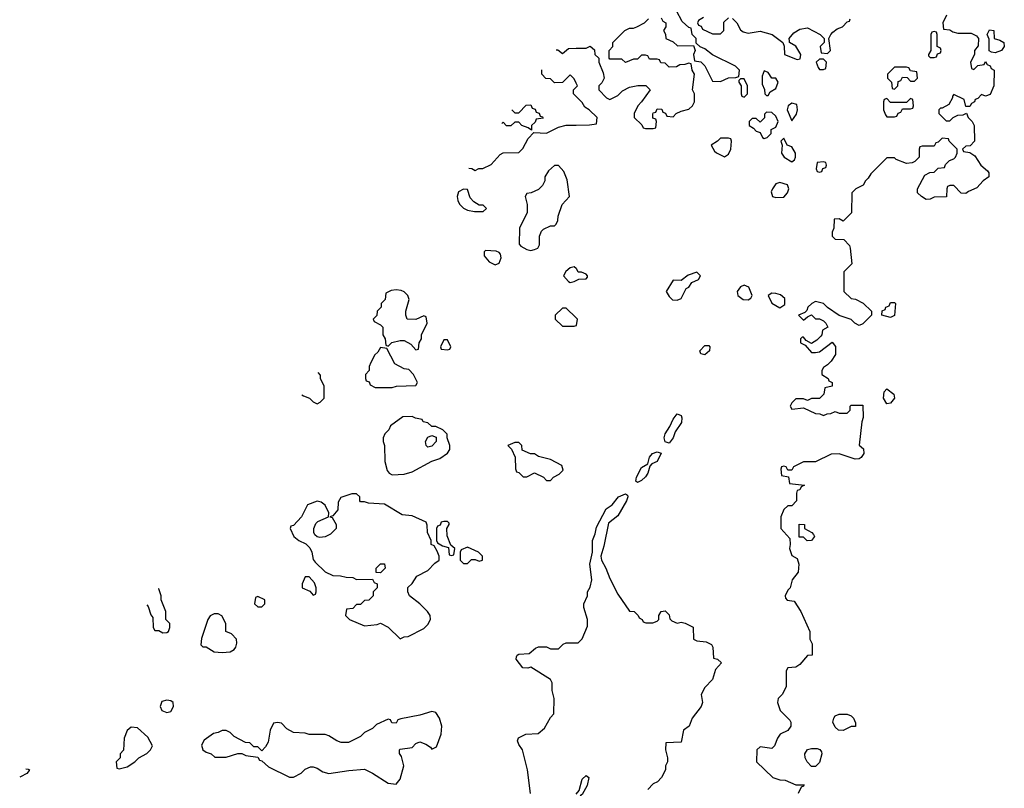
# Model space of a CAD drawing. Header units: inches. Extents: x 2380053 to 2584298, y 380219 to 546618.
# Tile 138 of 256: x 2427186 to 2432165, y 495596 to 499486. Entities that reach past the tile are written whole.
import ezdxf

# ---------------------------------------------------------------- set-up
doc = ezdxf.new("R2010")
doc.units = ezdxf.units.IN
doc.header["$MEASUREMENT"] = 0
doc.layers.add('C4429', color=7, linetype='Continuous')
doc.layers.add('C4439', color=7, linetype='Continuous')

msp = doc.modelspace()

# ---------------------------------------------------------------- linework, layer by layer
at = {"layer": 'C4429', "color": 2}
for points, elevation in [([(2429899.1, 499332.7), (2429907.3, 499332.7), (2429930, 499314), (2429960.4, 499339.6), (2430000, 499340.7)], 78), ([(2430000, 499163.5), (2429990, 499186), (2429970, 499206), (2429931.6, 499168.4), (2429890, 499166), (2429870, 499186), (2429847.3, 499187.3), (2429826, 499210), (2429826, 499230), (2429825.2, 499232.4)], 78), ([(2430000, 499096), (2429986, 499110), (2429986, 499130), (2430000, 499144)], 78), ([(2429690, 499014), (2429710, 499014), (2429747.3, 499052.7), (2429770, 499054), (2429778, 499038), (2429792.7, 499032.7), (2429798, 499018), (2429812.7, 499012.7), (2429818, 498998), (2429830, 498994), (2429832.7, 498987.3), (2429798, 498982), (2429792.7, 498967.3), (2429774, 498950), (2429774, 498926), (2429758, 498938), (2429726, 498950), (2429710, 498966), (2429690, 498966), (2429670, 498948), (2429648.4, 498948.4), (2429630, 498966), (2429624.6, 498960.2)], 78), ([(2429675.2, 499028.8), (2429690, 499014)], 78), ([(2429457.2, 498733.2), (2429471.6, 498731.6), (2429490, 498722), (2429508.4, 498731.6), (2429527.3, 498732.7), (2429570, 498752), (2429616.4, 498803.6), (2429630, 498812), (2429710, 498814), (2429730, 498834), (2429756.4, 498883.6), (2429786, 498914), (2429850, 498912), (2429910, 498942), (2429950, 498951.3), (2430000, 498951.9)], 78), ([(2430000, 498226.1), (2429990, 498235.3), (2429970, 498229), (2429948.1, 498211.9), (2429936, 498190), (2429960.7, 498160.7), (2429970, 498156), (2429990, 498161), (2430000, 498166.1)], 78), ([(2430000, 497976), (2429950, 498026), (2429930, 498026), (2429894, 497990), (2429894, 497970), (2429930, 497934), (2429990, 497934), (2430000, 497937.3)], 78), ([(2428612.7, 497587.5), (2428622, 497582), (2428650.9, 497570.9), (2428670, 497552), (2428690, 497542), (2428706, 497550), (2428726, 497570), (2428726, 497630), (2428708, 497670), (2428707.3, 497687.3), (2428695.6, 497700)], 78), ([(2427829.1, 496524.5), (2427836, 496516), (2427850, 496474), (2427859.6, 496459.6), (2427862, 496410), (2427870, 496394), (2427890, 496394), (2427910, 496382), (2427930, 496384.7), (2427938, 496390), (2427946, 496410), (2427946, 496430), (2427926, 496450), (2427926, 496490), (2427902, 496550), (2427902, 496570), (2427890, 496606)], 78), ([(2427890, 496606), (2427888.9, 496605.6)], 78), ([(2429768.9, 495568.9), (2429754, 495690), (2429729, 495790), (2429710, 495818), (2429704, 495836), (2429708.9, 495851.1), (2429746, 495870), (2429807.3, 495872.7), (2429840.4, 495899.6), (2429870, 495954), (2429887.3, 495972.7), (2429888, 496050), (2429878, 496090), (2429878, 496130), (2429870, 496146), (2429770, 496208), (2429756, 496204), (2429730, 496205.2), (2429697.2, 496250), (2429699, 496261), (2429702, 496270), (2429710, 496274.8), (2429762, 496278), (2429794.6, 496305.4), (2429810, 496311.3), (2429850, 496312), (2429870, 496302), (2429910, 496302), (2429934.6, 496325.4), (2429950, 496332), (2430000, 496332)], 74), ([(2427216.7, 495693.7), (2427230, 495693), (2427236, 495690), (2427234.4, 495685.6), (2427222, 495670), (2427190, 495653.2), (2427186.3, 495652.4)], 74)]:
    msp.add_lwpolyline(points, dxfattribs=dict(at, elevation=elevation))
at = {"layer": 'C4429', "color": 2, "elevation": 78}
for points in [[(2429910, 498748), (2429890, 498748), (2429859.6, 498720.4), (2429842, 498690), (2429842, 498670), (2429830, 498646), (2429810, 498626), (2429771.6, 498608.4), (2429750, 498606), (2429742, 498590), (2429752, 498550), (2429752, 498510), (2429714, 498430), (2429712, 498350), (2429719.6, 498339.6), (2429750, 498322), (2429770, 498318), (2429790, 498322), (2429806, 498330), (2429814.6, 498345.4), (2429815.3, 498390), (2429824, 498416), (2429834.6, 498425.4), (2429870, 498442), (2429890, 498442), (2429898, 498450), (2429908, 498470), (2429908.9, 498491.1), (2429928.7, 498550), (2429966, 498590), (2429954.6, 498674.6), (2429938, 498718)], [(2429430, 498628), (2429405.4, 498614.6), (2429398, 498590), (2429401, 498570), (2429410, 498552), (2429430, 498532), (2429450, 498522), (2429486, 498514), (2429530, 498514), (2429546, 498530), (2429530, 498546), (2429510, 498546), (2429483.1, 498563.1), (2429464.7, 498584.7), (2429450, 498626)], [(2429542, 498318), (2429534, 498310), (2429534, 498290), (2429559.6, 498259.6), (2429590, 498244.7), (2429610, 498254), (2429620.4, 498279.6), (2429618, 498298), (2429610, 498308), (2429594.6, 498314.6)], [(2429090, 498118), (2429064.7, 498115.3), (2429038, 498102), (2429034, 498070), (2429014, 498050), (2429014, 498030), (2428994, 498010), (2428992, 497988), (2428974, 497970), (2428978, 497958), (2429010, 497942), (2429022, 497930), (2429022, 497890), (2429034, 497870), (2429038, 497838), (2429050, 497834), (2429068, 497852), (2429110, 497862), (2429130, 497862), (2429163.6, 497843.6), (2429190, 497814), (2429202, 497818), (2429206, 497850), (2429218, 497870), (2429218, 497890), (2429246, 497950), (2429242, 497982), (2429230, 497986), (2429190, 497968), (2429146, 497970), (2429138, 497990), (2429138, 498010), (2429155.3, 498070), (2429148, 498090), (2429130, 498108), (2429114.6, 498114.6)], [(2429350, 497866), (2429330, 497866), (2429314, 497830), (2429318, 497818), (2429350, 497814), (2429362, 497818), (2429366, 497830)], [(2429010, 497826), (2428996.9, 497803.1), (2428982, 497790), (2428962, 497750), (2428954, 497730), (2428954, 497710), (2428934, 497690), (2428934, 497670), (2428938, 497658), (2428952.7, 497652.7), (2428958, 497638), (2428983.6, 497623.6), (2429070, 497624.7), (2429091.6, 497631.6), (2429190, 497634), (2429198, 497650), (2429178, 497690), (2429154.6, 497714.6), (2429130, 497718), (2429083.1, 497743.1), (2429042, 497822)], [(2429170, 497478), (2429123.6, 497476.4), (2429062, 497430), (2429052, 497410), (2429032, 497390), (2429024.7, 497370), (2429024.7, 497350), (2429031.3, 497330), (2429032, 497250), (2429043.6, 497203.6), (2429054, 497190), (2429070, 497182), (2429130, 497184.7), (2429170, 497198), (2429270, 497251.3), (2429310, 497264.7), (2429350, 497292), (2429362, 497310), (2429362, 497330), (2429348, 497370), (2429347.3, 497387.3), (2429326, 497410), (2429290, 497426), (2429270, 497426), (2429250, 497446), (2429226, 497450), (2429222, 497462), (2429188.4, 497468.4)], [(2429250, 497322), (2429242, 497330), (2429238, 497350), (2429250, 497372), (2429270, 497382), (2429292, 497372), (2429291.3, 497350), (2429270, 497328)], [(2429710, 497346), (2429690, 497346), (2429654, 497330), (2429672.7, 497312.7), (2429692, 497272), (2429692.7, 497212.7), (2429698, 497198), (2429710, 497194), (2429732.7, 497172.7), (2429750, 497172), (2429790, 497192), (2429834, 497170), (2429850, 497154), (2429870, 497154), (2429886, 497170), (2429914.6, 497185.4), (2429933.6, 497206.4), (2429928, 497230), (2429870, 497259), (2429810, 497275.3), (2429790, 497288), (2429768.9, 497288.9), (2429727.3, 497307.3), (2429726, 497330)], [(2428890, 497086), (2428866, 497086), (2428810, 497068), (2428796, 497044), (2428795.5, 497004.5), (2428770, 496974), (2428754, 496970), (2428765.4, 496965.4), (2428786.8, 496930), (2428786.8, 496910), (2428757.3, 496882.7), (2428730, 496869.2), (2428704.7, 496864.7), (2428690, 496868.7), (2428679.3, 496879.3), (2428673.2, 496890), (2428673.2, 496910), (2428684.1, 496935.9), (2428694.5, 496945.5), (2428748, 496970), (2428749, 496990), (2428730, 497028.7), (2428710, 497044), (2428690, 497049), (2428642, 497030), (2428612, 496970), (2428570, 496926), (2428558, 496922), (2428554, 496910), (2428572, 496870), (2428598, 496850), (2428632.5, 496832.5), (2428652.8, 496812.8), (2428664, 496790), (2428670, 496754), (2428679.6, 496739.6), (2428730, 496692), (2428770, 496672), (2428808.4, 496671.6), (2428836.4, 496663.6), (2428870, 496662), (2428890, 496652), (2428970, 496654), (2428978, 496638), (2428994, 496630), (2428994, 496610), (2428974, 496590), (2428974, 496570), (2428962, 496558), (2428951.6, 496548.4), (2428930, 496546), (2428910, 496526), (2428890, 496526), (2428870, 496506), (2428838, 496502), (2428834, 496470), (2428854, 496450), (2428930, 496418), (2428994.6, 496425.4), (2429010, 496432), (2429050, 496412), (2429110, 496352), (2429130, 496362), (2429150, 496364.7), (2429230, 496404.7), (2429250, 496424.7), (2429264, 496450), (2429262, 496470), (2429248.7, 496490), (2429210, 496528.7), (2429158, 496570), (2429148, 496590), (2429148.4, 496611.6), (2429170, 496632), (2429194, 496670), (2429250, 496698.8), (2429285.6, 496734.4), (2429308, 496750), (2429308, 496770), (2429296.4, 496796.4), (2429282, 496822), (2429266, 496830), (2429266, 496850), (2429248, 496890), (2429247.3, 496927.3), (2429242, 496942), (2429170, 496975.3), (2429120.4, 496980.4), (2429030, 497034), (2428950, 497038), (2428930, 497046), (2428910, 497046), (2428906, 497050), (2428906, 497070)], [(2429350, 496946), (2429330, 496946), (2429318, 496942), (2429312.7, 496927.3), (2429298, 496922), (2429294, 496910), (2429294, 496850), (2429298, 496838), (2429323.6, 496823.6), (2429354, 496814), (2429358, 496778), (2429370, 496774), (2429382, 496778), (2429386, 496810), (2429366, 496826), (2429347.3, 496872.7), (2429346, 496910), (2429358, 496930), (2429358, 496938)], [(2429450, 496815.3), (2429418, 496802), (2429414, 496790), (2429414, 496750), (2429430, 496734), (2429450, 496734), (2429470, 496754), (2429490, 496754), (2429510, 496744.7), (2429526, 496750), (2429526, 496770), (2429506, 496790)], [(2429010, 496686), (2428988, 496688), (2428988.7, 496710), (2429010, 496732), (2429031.6, 496731.6), (2429034, 496710)], [(2428650, 496666), (2428630, 496666), (2428614, 496630), (2428614, 496610), (2428652.7, 496592.7), (2428670, 496574), (2428682, 496578), (2428686, 496590), (2428686, 496610), (2428676.4, 496636.4)], [(2428390, 496566), (2428378, 496562), (2428374, 496530), (2428390, 496514), (2428410, 496514), (2428426, 496530), (2428426, 496550)], [(2428190, 496478), (2428170, 496478), (2428150, 496468), (2428138, 496450), (2428106.4, 496353.6), (2428102, 496322), (2428112, 496312), (2428130, 496311.3), (2428170, 496286), (2428210, 496282.8), (2428250, 496286.8), (2428270, 496298), (2428279, 496310), (2428284, 496330), (2428282, 496350), (2428258, 496378), (2428228, 496390), (2428228, 496430), (2428208.7, 496468.7)], [(2427930, 496041.2), (2427905.5, 496034.5), (2427896, 496010), (2427904.7, 495990), (2427930, 495978.8), (2427950, 495984.7), (2427964, 496010), (2427962, 496030), (2427950, 496039)], [(2429270, 495985.2), (2429210, 495965.2), (2429112.7, 495947.3), (2429098, 495942), (2429090, 495926), (2429067.3, 495927.3), (2429062, 495942), (2429050, 495946), (2428990, 495918), (2428970, 495898), (2428930, 495878), (2428910, 495858), (2428848.4, 495828.4), (2428811.6, 495828.4), (2428790, 495835.3), (2428750, 495862), (2428730, 495868.7), (2428650, 495868.7), (2428630, 495875.3), (2428570, 495878), (2428536.4, 495896.4), (2428510, 495926), (2428490, 495928), (2428470, 495926), (2428452, 495890), (2428442, 495830), (2428430, 495806), (2428410, 495786), (2428390, 495806), (2428370, 495806), (2428350, 495826), (2428328.4, 495828.4), (2428270, 495858), (2428250, 495878), (2428230, 495888), (2428210, 495888), (2428190, 495878), (2428166.4, 495873.6), (2428119.8, 495840.2), (2428105.4, 495814.6), (2428112, 495790), (2428130, 495778), (2428154, 495770), (2428172.7, 495752.7), (2428230, 495754), (2428290, 495772), (2428310, 495772), (2428330, 495762), (2428390, 495754), (2428398, 495738), (2428410, 495734), (2428443.6, 495703.6), (2428550, 495652), (2428570, 495652), (2428610, 495672), (2428630, 495692), (2428656.4, 495703.6), (2428670, 495704.7), (2428690, 495698), (2428719.8, 495679.8), (2428750, 495671.3), (2428850, 495686), (2428930, 495692), (2428970, 495672), (2429050, 495621), (2429090, 495616), (2429110, 495642), (2429128.7, 495710), (2429116.4, 495756.4), (2429107.3, 495772.7), (2429106, 495790), (2429110, 495794), (2429170, 495802), (2429190, 495822), (2429210, 495831.3), (2429239.8, 495819.8), (2429263.6, 495803.6), (2429270, 495794), (2429293.6, 495806.4), (2429317.2, 495870), (2429321.2, 495910), (2429309.2, 495950), (2429290, 495979)], [(2427750, 495905.2), (2427730, 495888.7), (2427714, 495850), (2427711.1, 495788.9), (2427694, 495770), (2427694, 495750), (2427674, 495730), (2427678, 495698), (2427690, 495694), (2427730, 495704.7), (2427768, 495730), (2427788, 495750), (2427830, 495772), (2427848, 495790), (2427858, 495810), (2427834.6, 495854.6), (2427782, 495902)]]:
    msp.add_lwpolyline(points, close=True, dxfattribs=at)
at = {"layer": 'C4439', "color": 2}
for points, elevation in [([(2430430, 499494), (2430438, 499478), (2430454, 499470), (2430454, 499450), (2430442, 499430), (2430451.6, 499411.6), (2430454, 499390), (2430490, 499374), (2430512.7, 499352.7), (2430594, 499354), (2430602, 499330), (2430594, 499310), (2430598, 499278), (2430630, 499272), (2430651.1, 499251.1), (2430690, 499174), (2430730, 499172), (2430770, 499192), (2430807.3, 499192.7), (2430822, 499198), (2430826, 499230), (2430806, 499250), (2430690, 499308), (2430650, 499338), (2430627.3, 499347.3), (2430606, 499366), (2430606, 499390), (2430586, 499410), (2430582, 499442), (2430570, 499446), (2430536.4, 499476.4), (2430508, 499530)], 78), ([(2430000, 499340.7), (2430050, 499342), (2430070, 499352), (2430092.7, 499332.7), (2430094, 499310), (2430114, 499290), (2430114, 499270), (2430136.9, 499216.9), (2430142, 499190), (2430130, 499166), (2430114, 499150), (2430114, 499130), (2430154, 499090), (2430170, 499082), (2430210, 499102), (2430234.6, 499125.4), (2430270, 499144.7), (2430311.6, 499151.6), (2430351.6, 499151.6), (2430374, 499130), (2430331.1, 499068.9), (2430312, 499050), (2430294, 499010), (2430294, 498990), (2430332.7, 498952.7), (2430338, 498938), (2430350, 498934), (2430390, 498934), (2430402, 498938), (2430406, 498970), (2430402, 498982), (2430387.3, 498987.3), (2430387.3, 499007.3), (2430390, 499014), (2430402, 499018), (2430410, 499034), (2430432.7, 499032.7), (2430438, 499018), (2430452, 499012), (2430458, 498998), (2430490, 498994), (2430506, 499010), (2430530, 499022), (2430570, 499032), (2430588, 499050), (2430598, 499070), (2430598, 499110), (2430588, 499130), (2430598, 499210), (2430586, 499230), (2430582, 499262), (2430570, 499266), (2430550, 499258), (2430523.6, 499256.4), (2430507.3, 499247.3), (2430470, 499246), (2430450, 499266), (2430427.3, 499267.3), (2430422, 499282), (2430410, 499286), (2430370, 499286), (2430362, 499302), (2430350, 499306), (2430330, 499306), (2430310, 499286), (2430290, 499286), (2430250, 499268), (2430230, 499286), (2430170, 499286), (2430166, 499290), (2430166, 499330), (2430186, 499350), (2430186, 499370), (2430218, 499402), (2430246, 499430), (2430270, 499442), (2430290, 499442), (2430306, 499450), (2430346, 499470), (2430366, 499490)], 78), ([(2430643.6, 499496.4), (2430618, 499482), (2430614, 499470), (2430618, 499458), (2430632.7, 499452.7), (2430638, 499438), (2430690, 499414), (2430730, 499414), (2430746, 499430), (2430747.3, 499472.7), (2430770, 499494)], 78), ([(2430790, 499492), (2430812, 499470), (2430830, 499434), (2430843.6, 499423.6), (2430870, 499418), (2430930, 499426.8), (2430990.6, 499410.6), (2431044.7, 499370), (2431051, 499351), (2431054, 499310), (2431116.6, 499283.4), (2431132.7, 499287.3), (2431136, 499310), (2431110, 499352), (2431079, 499370), (2431078, 499378), (2431077.2, 499390), (2431101.3, 499418.7), (2431130, 499437.3), (2431170, 499444.7), (2431234, 499410), (2431254, 499390), (2431254, 499370), (2431234, 499350), (2431238, 499318), (2431270, 499314), (2431286, 499330), (2431278, 499390), (2431288, 499410), (2431297.2, 499422.8), (2431320.2, 499439.8), (2431346, 499450), (2431370, 499474), (2431382, 499478), (2431386, 499490)], 78), ([(2431871.6, 499508.4), (2431854, 499470), (2431858, 499438), (2431890, 499434), (2431903.6, 499423.6), (2431930, 499418), (2431996.9, 499416.9), (2432023.6, 499403.6), (2432034, 499390), (2432032.7, 499352.7), (2432014, 499330), (2432014, 499310), (2431994, 499270), (2431998, 499238), (2432010, 499234), (2432030, 499254), (2432062, 499258), (2432070, 499274), (2432078, 499258), (2432092.7, 499252.7), (2432098, 499238), (2432114, 499230), (2432112, 499150), (2432092.7, 499107.3), (2432070, 499098), (2432050, 499106), (2432030, 499086), (2432018, 499082), (2432014, 499070), (2431998, 499062), (2431990, 499046), (2431970, 499046), (2431962, 499082), (2431910, 499106), (2431902, 499098), (2431902, 499090), (2431883.6, 499056.4), (2431850, 499038), (2431842, 499038), (2431834, 499030), (2431834, 499010), (2431870, 498974), (2431890, 498974), (2431906, 498990), (2431930, 499002), (2431956.4, 499003.6), (2431972.7, 499012.7), (2431982, 498990), (2432002, 498970), (2432012, 498950), (2432014, 498870), (2431992.7, 498847.3), (2431970, 498846), (2431954, 498830), (2431958, 498818), (2431990, 498814), (2432016, 498796), (2432046.8, 498750), (2432079.8, 498719.8), (2432086, 498710), (2432086, 498690), (2432058, 498670), (2432025.4, 498634.6), (2431983.6, 498616.4), (2431970, 498606), (2431947.3, 498607.3), (2431910, 498646), (2431890, 498646), (2431878, 498642), (2431874, 498630), (2431871.6, 498588.4), (2431810, 498588), (2431790, 498578), (2431770, 498575.3), (2431746, 498590), (2431726, 498610), (2431726, 498630), (2431762, 498698), (2431788.4, 498711.6), (2431810, 498714), (2431830, 498734), (2431862, 498738), (2431867.3, 498752.7), (2431887.3, 498772.7), (2431910, 498782), (2431918, 498790), (2431926, 498810), (2431926, 498830), (2431886, 498870), (2431882, 498882), (2431850, 498886), (2431830, 498866), (2431818, 498862), (2431810, 498846), (2431750, 498846), (2431738, 498842), (2431734, 498830), (2431734, 498790), (2431712.7, 498767.3), (2431699.6, 498760.4), (2431670, 498758), (2431618, 498778), (2431610, 498786), (2431570, 498786), (2431490, 498706), (2431476.9, 498683.1), (2431462, 498670), (2431451.3, 498648.7), (2431414, 498630), (2431394, 498610), (2431391.6, 498508.4), (2431350, 498466), (2431330, 498478), (2431304.7, 498475.3), (2431302, 498430), (2431294, 498410), (2431294, 498390), (2431310, 498374), (2431352.7, 498372.7), (2431382, 498342), (2431384.7, 498330), (2431394, 498250), (2431354, 498210), (2431354, 498110), (2431390, 498074), (2431411.6, 498071.6), (2431451.1, 498051.1), (2431494, 498010), (2431494, 497990), (2431450, 497946), (2431430, 497938), (2431408.7, 497950), (2431390, 497968.7), (2431330, 497988.7), (2431270, 498028.7), (2431250, 498048.7), (2431210, 498059), (2431192, 498050), (2431172, 498030), (2431166.4, 498013.6), (2431156, 498004), (2431124.7, 497990), (2431150, 497964.7), (2431170, 497982), (2431190, 497992), (2431210, 497972), (2431230, 497971.3), (2431250, 497962), (2431262, 497950), (2431272, 497930), (2431245.4, 497914.6), (2431242, 497890), (2431236.9, 497883.1), (2431216.9, 497863.1), (2431190, 497846), (2431162, 497862), (2431150, 497878), (2431142, 497878), (2431134, 497870), (2431134, 497850), (2431158, 497838), (2431190, 497802), (2431210, 497802), (2431230, 497804.7), (2431294, 497854), (2431311.6, 497831.6), (2431311.6, 497791.6), (2431290, 497758), (2431270, 497738), (2431250, 497726), (2431242, 497710), (2431242, 497690), (2431274, 497670), (2431278, 497658), (2431294, 497650), (2431294, 497630), (2431258, 497622), (2431252, 497590), (2431230, 497568), (2431190, 497568), (2431170, 497558), (2431150, 497566), (2431110, 497566), (2431090, 497546), (2431082, 497530), (2431090, 497514), (2431150, 497522), (2431210, 497492), (2431231.6, 497491.6), (2431250, 497482), (2431268.4, 497491.6), (2431287.3, 497492.7), (2431310, 497502), (2431330, 497494), (2431370, 497494), (2431386, 497510), (2431386, 497530), (2431390, 497534), (2431450, 497534), (2431451.6, 497471.6), (2431444.7, 497450), (2431431.6, 497331.6), (2431453.2, 497313.2), (2431454, 497290), (2431441, 497270), (2431430, 497262.7), (2431410, 497261.2), (2431330, 497288), (2431290, 497286), (2431210, 497248), (2431150, 497248.7), (2431098, 497222), (2431090, 497206), (2431070, 497206), (2431062, 497222), (2431050, 497226), (2431038, 497222), (2431034, 497210), (2431038, 497178), (2431072.7, 497172.7), (2431078, 497138), (2431154, 497130), (2431138, 497122), (2431130, 497106), (2431118, 497102), (2431114, 497090), (2431114, 497050), (2431090, 497026), (2431070, 497026), (2431050, 497006), (2431034, 496970), (2431034, 496910), (2431079.6, 496859.6), (2431082, 496830), (2431078, 496810), (2431090, 496774), (2431118, 496758), (2431126, 496730), (2431122, 496690), (2431091.3, 496650), (2431082, 496610), (2431070, 496598), (2431056, 496570), (2431058, 496558), (2431067.3, 496547.3), (2431102, 496542), (2431136, 496490), (2431182, 496390), (2431182, 496350), (2431192.7, 496327.3), (2431194, 496270), (2431170, 496268), (2431130, 496222), (2431110.9, 496209.1), (2431070, 496206), (2431062, 496190), (2431062, 496110), (2431042, 496070), (2431022, 496050), (2431018, 496030), (2431032, 495990), (2431079.8, 495939.8), (2431084.7, 495930), (2431084.7, 495910), (2431070.9, 495889.1), (2431030.9, 495869.1), (2431018, 495850), (2431002, 495810), (2430990, 495798), (2430930, 495806), (2430914, 495790), (2430912, 495730), (2430994, 495650), (2431030, 495638), (2431056.9, 495636.9), (2431110, 495614), (2431152.7, 495612.7), (2431150, 495606), (2431138, 495602), (2431122, 495570)], 78), ([(2430000, 499144), (2430006, 499150), (2430000, 499163.5)], 78), ([(2430000, 498951.9), (2430067.3, 498952.7), (2430102, 498958), (2430106, 498990), (2430066, 499030), (2430043.1, 499043.1), (2430030, 499066), (2430000, 499096)], 78), ([(2430000, 498166.1), (2430012.7, 498172.7), (2430050, 498174), (2430058, 498182), (2430058, 498190), (2430050, 498198), (2430027.3, 498207.3), (2430010, 498208), (2430003.1, 498223.1), (2430000, 498226.1)], 78), ([(2430000, 497937.3), (2430002, 497938), (2430006, 497970), (2430000, 497976)], 78), ([(2430000, 496332), (2430010, 496332), (2430030, 496352), (2430056.4, 496416.4), (2430058, 496450), (2430038, 496510), (2430038, 496530), (2430058, 496570), (2430058, 496590), (2430070, 496614), (2430079, 496650), (2430069.3, 496730), (2430082.7, 496790), (2430082.4, 496850), (2430096.8, 496883.2), (2430102.4, 496917.6), (2430152.3, 497010), (2430182.7, 497030), (2430213.2, 497070), (2430250, 497086.8), (2430259.9, 497079.9), (2430262, 497070), (2430254.9, 497050), (2430210, 496974.5), (2430163, 496937), (2430139, 496821), (2430124, 496770), (2430127.7, 496750), (2430150.5, 496710), (2430170, 496658), (2430210, 496578), (2430270, 496492), (2430294, 496490), (2430314, 496470), (2430318, 496458), (2430334, 496450), (2430338, 496438), (2430352.7, 496432.7), (2430387.3, 496432.7), (2430410, 496442), (2430418, 496450), (2430418, 496470), (2430428.9, 496491.1), (2430450, 496494), (2430470, 496474), (2430472.7, 496452.7), (2430483.6, 496443.6), (2430510, 496432), (2430530, 496436), (2430551.1, 496431.1), (2430592, 496412), (2430594, 496350), (2430610, 496342), (2430656.9, 496336.9), (2430683.6, 496323.6), (2430691.3, 496310), (2430694, 496254), (2430714, 496250), (2430734, 496230), (2430703.6, 496196.4), (2430690, 496146), (2430650, 496106), (2430632, 496070), (2430638, 496030), (2430631.3, 496010), (2430586, 495950), (2430571.3, 495910), (2430542, 495890), (2430530.8, 495829.2), (2430454, 495826), (2430451.3, 495790), (2430462, 495750), (2430462, 495730), (2430452, 495710), (2430452, 495690), (2430432, 495650), (2430411.1, 495628.9), (2430390, 495618), (2430362, 495590)], 74), ([(2430000, 495565.9), (2430014.6, 495585.4), (2430030, 495642), (2430050, 495661), (2430064.7, 495650), (2430056.3, 495610), (2430030, 495564), (2430021.4, 495558.6), (2430000.4, 495490), (2430000, 495485.2)], 70)]:
    msp.add_lwpolyline(points, dxfattribs=dict(at, elevation=elevation))
for points, elevation in [([(2432118, 499318), (2432100.4, 499320.4), (2432088, 499328), (2432087.3, 499387.3), (2432078, 499410), (2432090, 499434), (2432111, 499431), (2432114, 499390), (2432142, 499382), (2432162, 499370), (2432164.7, 499350), (2432150, 499328.7)], 78), ([(2431810, 499426), (2431798, 499422), (2431794, 499410), (2431794, 499330), (2431782, 499310), (2431782, 499302), (2431790, 499294), (2431810, 499294), (2431822, 499298), (2431827.3, 499312.7), (2431842, 499318), (2431846, 499330), (2431842, 499342), (2431826, 499350), (2431826, 499410), (2431822, 499422)], 78), ([(2431250, 499286), (2431230, 499286), (2431214, 499270), (2431223.6, 499243.6), (2431230, 499234), (2431250, 499234), (2431262, 499238), (2431266, 499270)], 78), ([(2431670, 499246), (2431610, 499246), (2431574, 499210), (2431574, 499190), (2431594, 499170), (2431598, 499138), (2431610, 499134), (2431626, 499150), (2431627.3, 499172.7), (2431642, 499178), (2431650, 499194), (2431672.7, 499192.7), (2431690, 499174), (2431710, 499174), (2431726, 499190), (2431722, 499222), (2431690, 499226), (2431682, 499242)], 78), ([(2430850, 499186), (2430830, 499186), (2430822, 499178), (2430822, 499170), (2430834, 499150), (2430834, 499110), (2430838, 499098), (2430850, 499094), (2430866, 499110), (2430866, 499150)], 78), ([(2430950, 499226), (2430939.6, 499200.4), (2430939.6, 499159.6), (2430951.6, 499131.6), (2430954, 499110), (2430962, 499102), (2430970, 499102), (2430980.2, 499119.8), (2431010, 499138), (2431021.2, 499170), (2431010, 499188.7), (2430988.7, 499188.7), (2430970, 499218)], 78), ([(2431690, 499086), (2431670, 499066), (2431590, 499066), (2431570, 499086), (2431558, 499082), (2431554, 499070), (2431554, 499030), (2431563.6, 499003.6), (2431570, 498994), (2431610, 498994), (2431622, 498998), (2431627.3, 499012.7), (2431642, 499018), (2431650, 499034), (2431690, 499034), (2431702, 499038), (2431706, 499050), (2431702, 499082)], 78), ([(2431090, 499062.7), (2431071, 499050), (2431066, 499030), (2431090, 498974), (2431113.2, 499006.8), (2431119, 499030), (2431115.5, 499055.5)], 78), ([(2430962, 499018), (2430952.7, 499007.3), (2430951.6, 498988.4), (2430930, 498966), (2430910, 498986), (2430890, 498986), (2430874, 498970), (2430874, 498950), (2430896.9, 498936.9), (2430910, 498922), (2430930, 498914), (2430942, 498890), (2430950, 498884.7), (2430966, 498890), (2430986, 498910), (2430986, 498930), (2431010, 498942), (2431022, 498970), (2431010, 498998), (2430990, 499015.3)], 78), ([(2430770, 498886), (2430730, 498886), (2430714, 498870), (2430682, 498850), (2430699.6, 498819.6), (2430710, 498812), (2430750, 498792), (2430770, 498804.7), (2430782, 498830), (2430786, 498870), (2430782, 498882)], 78), ([(2431050, 498886), (2431034, 498870), (2431042, 498850), (2431038, 498810), (2431052, 498790), (2431090, 498766), (2431103.1, 498776.9), (2431108.7, 498790), (2431109, 498810), (2431090, 498842), (2431066, 498850)], 78), ([(2431250, 498766), (2431218, 498762), (2431214, 498730), (2431218, 498718), (2431230, 498714), (2431242, 498718), (2431247.3, 498732.7), (2431262, 498738), (2431266, 498750), (2431262, 498762)], 78), ([(2431030, 498661.2), (2431010, 498655.3), (2430992, 498630), (2430986.4, 498613.6), (2430992, 498590), (2431010, 498584.9), (2431050, 498586.8), (2431068.7, 498610), (2431075.3, 498630), (2431068.9, 498648.9)], 78), ([(2430610, 498208), (2430566.8, 498193.2), (2430530, 498166), (2430490, 498168), (2430454.8, 498110), (2430470, 498084.7), (2430487.5, 498067.5), (2430510, 498066), (2430530, 498074), (2430555.5, 498124.5), (2430570, 498132), (2430584.7, 498155.3), (2430618, 498170), (2430628, 498190)], 78), ([(2430850, 498141.2), (2430830, 498133.2), (2430814.8, 498110), (2430817.3, 498090), (2430844.7, 498070), (2430870, 498067.3), (2430883.2, 498076.8), (2430889.3, 498090), (2430872.3, 498132.3)], 78), ([(2430990, 498101.2), (2430971.3, 498090), (2430990, 498051.3), (2431030, 498026.8), (2431055.5, 498044.5), (2431054.5, 498074.5), (2431032.3, 498092.3), (2431010, 498099.3)], 78), ([(2431590, 497978), (2431546, 497990), (2431547.3, 498012.7), (2431562, 498018), (2431566, 498030), (2431582, 498038), (2431590, 498054), (2431610, 498054), (2431614, 498050), (2431610, 497988)], 78), ([(2430650, 497789.6), (2430630, 497795.3), (2430625.6, 497810), (2430650, 497836.4), (2430670, 497836.3), (2430675.5, 497830), (2430674.4, 497810)], 74), ([(2431570, 497542), (2431554, 497570), (2431558, 497602), (2431570, 497618), (2431606, 497590), (2431610.3, 497569.7), (2431590, 497544)], 78), ([(2430470, 497342.7), (2430449.6, 497349.6), (2430444.7, 497370), (2430449.7, 497390), (2430474, 497426), (2430490, 497464), (2430510.7, 497490.7), (2430530, 497482.8), (2430534.6, 497470), (2430532.7, 497447.3), (2430500.3, 497399.7), (2430490.3, 497369.7)], 74), ([(2430310, 497142.7), (2430301.2, 497150), (2430304.5, 497170), (2430330, 497218.8), (2430362, 497238), (2430370, 497270.8), (2430386, 497290), (2430410, 497299.3), (2430430, 497291.3), (2430410.3, 497249.7), (2430382, 497238), (2430373.2, 497226.8), (2430363, 497190), (2430350, 497172.7), (2430330, 497152.7)], 74), ([(2431168.7, 496848.7), (2431150, 496866), (2431127.3, 496867.3), (2431128, 496932), (2431154, 496930), (2431154, 496910), (2431190.9, 496890.9), (2431199.8, 496879.8), (2431204.7, 496870), (2431190, 496849.2)], 78), ([(2431350, 495888), (2431326, 495890), (2431310, 495906), (2431298, 495930), (2431302, 495950), (2431310, 495962), (2431330, 495971.3), (2431370, 495971), (2431390, 495962), (2431402, 495950), (2431412.7, 495927.3), (2431411.6, 495908.4), (2431390, 495908)], 78), ([(2431190, 495706), (2431168, 495730), (2431158, 495750), (2431155.3, 495770), (2431170, 495792), (2431190, 495798), (2431218, 495798), (2431232.7, 495792.7), (2431239.6, 495779.6), (2431242, 495770), (2431230, 495726), (2431210, 495706)], 78)]:
    msp.add_lwpolyline(points, close=True, dxfattribs=dict(at, elevation=elevation))

doc.saveas('drawing.dxf')
